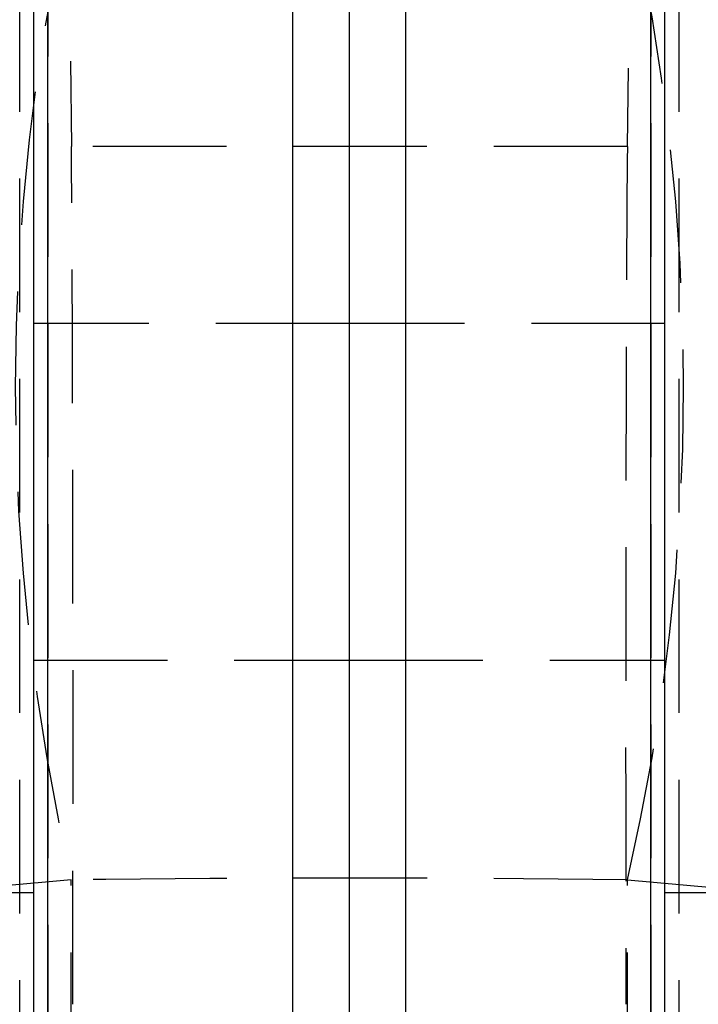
# Model space of a CAD drawing. Extents: x 82 to 397, y 14 to 279.
# Tile 32 of 38: x 375.45 to 381.9, y 251.07 to 260.43. Entities that reach past the tile are written whole.
import ezdxf

# ---------------------------------------------------------------- set-up
doc = ezdxf.new("R2010")
doc.units = 0
doc.linetypes.add('HIDDEN', pattern=[1.905, 1.27, -0.635])
doc.layers.get('0').update_dxf_attribs({"linetype": 'CONTINUOUS'})

msp = doc.modelspace()

# ---------------------------------------------------------------- linework, layer by layer
at = {"color": 7, "linetype": 'HIDDEN'}
for p, q in [((375.4496, 246.2213), (375.4496, 261.9427)), ((375.9139, 261.9427), (375.941, 259.2273)), ((381.2526, 261.8765), (381.2262, 259.2273)), ((381.7176, 246.2213), (381.7176, 261.9427)), ((375.7166, 261.3519), (375.7166, 250.5359)), ((381.4506, 261.3519), (381.4506, 250.5359)), ((381.2262, 259.2273), (375.941, 259.2273)), ((378.5836, 257.5427), (375.5836, 257.5427)), ((381.5836, 257.5427), (378.5836, 257.5427)), ((375.5836, 254.3427), (378.5836, 254.3427)), ((378.5836, 254.3427), (381.5836, 254.3427)), ((375.9398, 252.2556), (375.1287, 252.1835)), ((375.9398, 246.4863), (375.9398, 252.2556)), ((381.2274, 252.2556), (382.0385, 252.1835)), ((381.2274, 246.4863), (381.2274, 252.2556))]:
    msp.add_line(p, q, dxfattribs=at)
at = {"color": 7, "linetype": 'CONTINUOUS'}
for p, q in [((378.0477, 246.2213), (378.0477, 261.9427)), ((378.5836, 246.9848), (378.5836, 261.9427)), ((379.1195, 246.2213), (379.1195, 261.9427)), ((375.7176, 241.5606), (375.7176, 261.5307)), ((381.4496, 241.5606), (381.4496, 261.5307)), ((375.5836, 252.1306), (375.5836, 261.2574)), ((381.5836, 252.1306), (381.5836, 261.2574)), ((375.5836, 252.1306), (372.5836, 252.1306)), ((375.5836, 246.1464), (375.5836, 252.1306)), ((384.5836, 252.1306), (381.5836, 252.1306)), ((381.5836, 246.1464), (381.5836, 252.1306))]:
    msp.add_line(p, q, dxfattribs=at)
at = {"color": 7, "linetype": 'HIDDEN'}
for centre, start, end in [((396.2235, 256.9371), 167.00382, 192.99618), ((360.9437, 256.9371), 347.00382, 12.99618)]:
    msp.add_arc(centre, 20.817, start, end, dxfattribs=at)
for centre, major_axis, ratio, start_param, end_param in [((375.9303, 253.649), (0, 6.09), 0.004363, 4.275508, 5.870329), ((381.2369, 253.649), (0, 6.09), 0.004363, 0.412856, 2.007677), ((378.5836, 251.1815), (15.225, 0), 0.071638, 1.396263, 1.745329)]:
    msp.add_ellipse(centre, major_axis=major_axis, ratio=ratio, start_param=start_param, end_param=end_param, dxfattribs=at)

doc.saveas('drawing.dxf')
